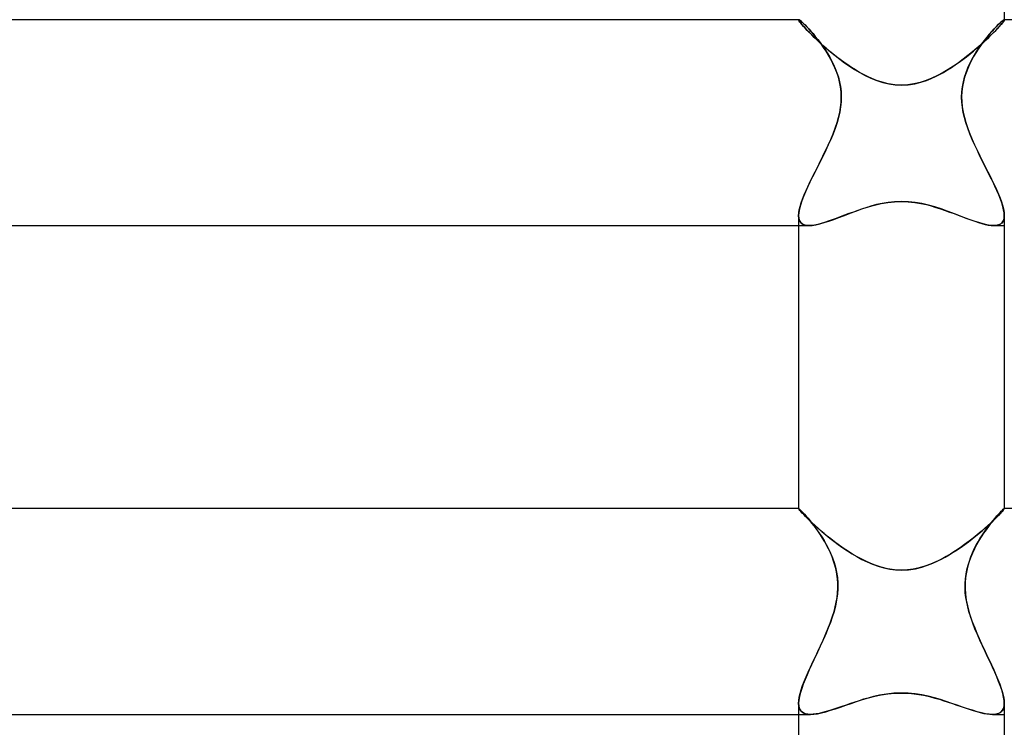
# Model space of a CAD drawing. Header units: millimetres. Extents: x -258 to 258, y -2 to 190.
# Tile 13 of 41: x -17 to 2, y 9 to 23. Entities that reach past the tile are written whole.
import ezdxf

# ---------------------------------------------------------------- set-up
doc = ezdxf.new("R2010")
doc.units = ezdxf.units.MM
doc.layers.add('HIDDEN', color=7, linetype='Continuous')
doc.layers.add('THICK', color=7, linetype='Continuous')

msp = doc.modelspace()

# ---------------------------------------------------------------- linework, layer by layer
at = {"layer": 'HIDDEN'}
for p, q in [((-2, 23), (-2, 22.997)), ((-2, 22.998), (-2, 22.999)), ((-2, 22.999), (-1.999, 22.999)), ((-1.999, 22.999), (-2, 22.999)), ((-2, 22.999), (-2, 22.998)), ((-2, 22.997), (-2, 22.998)), ((-2, 22.998), (-2, 22.997)), ((-1.997, 22.988), (-2, 22.997)), ((-2, 22.997), (-1.996, 22.986)), ((-1.999, 22.999), (-1.999, 23)), ((-1.999, 23), (-1.998, 23)), ((-1.998, 23), (-1.999, 23)), ((-1.999, 23), (-1.999, 22.999)), ((-1.998, 23), (-1.997, 23)), ((-1.997, 23), (-1.998, 23)), ((-1.986, 22.996), (-1.997, 23)), ((-1.989, 22.974), (-1.997, 22.988)), ((-1.996, 22.986), (-1.985, 22.967)), ((-1.969, 22.984), (-1.986, 22.996)), ((-1.946, 22.965), (-1.969, 22.984)), ((1.975, 22.988), (1.956, 22.974)), ((1.988, 22.997), (1.975, 22.988)), ((1.996, 22.986), (1.985, 22.967)), ((1.997, 23), (1.988, 22.997)), ((1.989, 22.974), (1.997, 22.988)), ((2, 22.997), (1.996, 22.986)), ((1.998, 23), (1.997, 23)), ((1.997, 23), (1.998, 23)), ((1.997, 22.988), (2, 22.997)), ((1.999, 23), (1.998, 23)), ((1.998, 23), (1.999, 23)), ((1.999, 22.999), (1.999, 23)), ((1.999, 23), (1.999, 22.999)), ((2, 22.999), (1.999, 22.999)), ((1.999, 22.999), (2, 22.999)), ((2, 23), (2, 22.997)), ((2, 22.998), (2, 22.999)), ((2, 22.999), (2, 22.998)), ((2, 22.997), (2, 22.998)), ((2, 22.998), (2, 22.997)), ((-1.976, 22.955), (-1.989, 22.974)), ((-1.985, 22.967), (-1.965, 22.941)), ((-1.957, 22.931), (-1.976, 22.955)), ((-1.965, 22.941), (-1.937, 22.907)), ((-1.934, 22.902), (-1.957, 22.931)), ((-1.917, 22.939), (-1.946, 22.965)), ((-1.937, 22.907), (-1.902, 22.866)), ((-1.905, 22.87), (-1.934, 22.902)), ((-1.883, 22.907), (-1.917, 22.939)), ((-1.872, 22.833), (-1.905, 22.87)), ((-1.902, 22.866), (-1.859, 22.82)), ((-1.845, 22.868), (-1.883, 22.907)), ((-1.834, 22.793), (-1.872, 22.833)), ((-1.859, 22.82), (-1.809, 22.767)), ((-1.803, 22.823), (-1.845, 22.868)), ((-1.792, 22.75), (-1.834, 22.793)), ((-1.759, 22.774), (-1.803, 22.823)), ((1.803, 22.823), (1.763, 22.778)), ((1.792, 22.75), (1.834, 22.793)), ((1.84, 22.863), (1.803, 22.823)), ((1.859, 22.82), (1.809, 22.767)), ((1.834, 22.793), (1.872, 22.833)), ((1.875, 22.898), (1.84, 22.863)), ((1.902, 22.866), (1.859, 22.82)), ((1.872, 22.833), (1.905, 22.87)), ((1.906, 22.929), (1.875, 22.898)), ((1.937, 22.907), (1.902, 22.866)), ((1.905, 22.87), (1.934, 22.902)), ((1.933, 22.954), (1.906, 22.929)), ((1.956, 22.974), (1.933, 22.954)), ((1.934, 22.902), (1.957, 22.931)), ((1.965, 22.941), (1.937, 22.907)), ((1.957, 22.931), (1.976, 22.955)), ((1.985, 22.967), (1.965, 22.941)), ((1.976, 22.955), (1.989, 22.974)), ((-1.809, 22.767), (-1.752, 22.71)), ((-1.746, 22.704), (-1.792, 22.75)), ((-1.712, 22.719), (-1.759, 22.774)), ((-1.752, 22.71), (-1.688, 22.648)), ((-1.697, 22.656), (-1.746, 22.704)), ((-1.664, 22.66), (-1.712, 22.719)), ((-1.644, 22.606), (-1.697, 22.656)), ((-1.688, 22.648), (-1.619, 22.583)), ((-1.614, 22.597), (-1.664, 22.66)), ((-1.587, 22.554), (-1.644, 22.606)), ((1.63, 22.618), (1.584, 22.557)), ((1.587, 22.554), (1.644, 22.606)), ((1.688, 22.648), (1.619, 22.583)), ((1.676, 22.675), (1.63, 22.618)), ((1.644, 22.606), (1.697, 22.656)), ((1.72, 22.729), (1.676, 22.675)), ((1.752, 22.71), (1.688, 22.648)), ((1.697, 22.656), (1.746, 22.704)), ((1.763, 22.778), (1.72, 22.729)), ((1.746, 22.704), (1.792, 22.75)), ((1.809, 22.767), (1.752, 22.71)), ((-1.619, 22.583), (-1.544, 22.515)), ((-1.565, 22.53), (-1.614, 22.597)), ((-1.528, 22.5), (-1.587, 22.554)), ((-1.515, 22.46), (-1.565, 22.53)), ((-1.544, 22.515), (-1.464, 22.445)), ((-1.466, 22.446), (-1.528, 22.5)), ((-1.467, 22.387), (-1.515, 22.46)), ((-1.401, 22.391), (-1.466, 22.446)), ((-1.464, 22.445), (-1.379, 22.374)), ((1.464, 22.445), (1.379, 22.374)), ((1.401, 22.391), (1.466, 22.446)), ((1.492, 22.425), (1.447, 22.355)), ((1.544, 22.515), (1.464, 22.445)), ((1.466, 22.446), (1.528, 22.5)), ((1.538, 22.492), (1.492, 22.425)), ((1.528, 22.5), (1.587, 22.554)), ((1.584, 22.557), (1.538, 22.492)), ((1.619, 22.583), (1.544, 22.515)), ((-1.42, 22.311), (-1.467, 22.387)), ((-1.375, 22.231), (-1.42, 22.311)), ((-1.334, 22.336), (-1.401, 22.391)), ((-1.379, 22.374), (-1.291, 22.302)), ((-1.332, 22.148), (-1.375, 22.231)), ((-1.264, 22.281), (-1.334, 22.336)), ((-1.291, 22.302), (-1.2, 22.232)), ((-1.193, 22.227), (-1.264, 22.281)), ((-1.2, 22.232), (-1.106, 22.163)), ((-1.12, 22.173), (-1.193, 22.227)), ((1.2, 22.232), (1.106, 22.163)), ((1.12, 22.173), (1.193, 22.227)), ((1.193, 22.227), (1.264, 22.281)), ((1.291, 22.302), (1.2, 22.232)), ((1.264, 22.281), (1.334, 22.336)), ((1.379, 22.374), (1.291, 22.302)), ((1.334, 22.336), (1.401, 22.391)), ((1.403, 22.282), (1.362, 22.206)), ((1.447, 22.355), (1.403, 22.282)), ((-1.293, 22.063), (-1.332, 22.148)), ((-1.258, 21.974), (-1.293, 22.063)), ((-1.046, 22.121), (-1.12, 22.173)), ((-1.106, 22.163), (-1.009, 22.096)), ((-0.97, 22.071), (-1.046, 22.121)), ((-1.009, 22.096), (-0.911, 22.033)), ((-0.894, 22.023), (-0.97, 22.071)), ((-0.911, 22.033), (-0.809, 21.973)), ((-0.816, 21.977), (-0.894, 22.023)), ((0.911, 22.033), (0.809, 21.973)), ((0.816, 21.977), (0.894, 22.023)), ((0.894, 22.023), (0.97, 22.071)), ((1.009, 22.096), (0.911, 22.033)), ((0.97, 22.071), (1.046, 22.121)), ((1.106, 22.163), (1.009, 22.096)), ((1.046, 22.121), (1.12, 22.173)), ((1.288, 22.05), (1.256, 21.968)), ((1.323, 22.129), (1.288, 22.05)), ((1.362, 22.206), (1.323, 22.129)), ((-1.228, 21.883), (-1.258, 21.974)), ((-1.204, 21.79), (-1.228, 21.883)), ((-0.738, 21.934), (-0.816, 21.977)), ((-0.809, 21.973), (-0.703, 21.916)), ((-0.66, 21.894), (-0.738, 21.934)), ((-0.703, 21.916), (-0.593, 21.863)), ((-0.579, 21.857), (-0.66, 21.894)), ((-0.593, 21.863), (-0.48, 21.818)), ((-0.484, 21.819), (-0.579, 21.857)), ((0.593, 21.863), (0.48, 21.818)), ((0.484, 21.819), (0.579, 21.857)), ((0.579, 21.857), (0.66, 21.894)), ((0.703, 21.916), (0.593, 21.863)), ((0.66, 21.894), (0.738, 21.934)), ((0.809, 21.973), (0.703, 21.916)), ((0.738, 21.934), (0.816, 21.977)), ((1.228, 21.882), (1.204, 21.793)), ((1.256, 21.968), (1.228, 21.882)), ((-1.186, 21.694), (-1.204, 21.79)), ((-1.174, 21.596), (-1.186, 21.694)), ((-0.377, 21.784), (-0.484, 21.819)), ((-0.48, 21.818), (-0.363, 21.78)), ((-0.259, 21.754), (-0.377, 21.784)), ((-0.363, 21.78), (-0.243, 21.751)), ((-0.13, 21.734), (-0.259, 21.754)), ((-0.243, 21.751), (-0.122, 21.734)), ((0, 21.728), (-0.13, 21.734)), ((-0.122, 21.734), (0, 21.728)), ((0, 21.728), (0.13, 21.734)), ((0.122, 21.734), (0, 21.728)), ((0.243, 21.751), (0.122, 21.734)), ((0.13, 21.734), (0.259, 21.754)), ((0.363, 21.78), (0.243, 21.751)), ((0.259, 21.754), (0.377, 21.784)), ((0.48, 21.818), (0.363, 21.78)), ((0.377, 21.784), (0.484, 21.819)), ((1.186, 21.7), (1.175, 21.605)), ((1.204, 21.793), (1.186, 21.7)), ((-1.17, 21.497), (-1.174, 21.596)), ((-1.174, 21.396), (-1.17, 21.497)), ((1.175, 21.605), (1.17, 21.507)), ((1.17, 21.507), (1.173, 21.406)), ((-1.202, 21.196), (-1.185, 21.296)), ((-1.185, 21.296), (-1.174, 21.396)), ((1.173, 21.406), (1.183, 21.305)), ((1.183, 21.305), (1.2, 21.203)), ((-1.253, 21), (-1.225, 21.097)), ((-1.225, 21.097), (-1.202, 21.196)), ((1.2, 21.203), (1.224, 21.101)), ((1.224, 21.101), (1.253, 21)), ((-1.331, 20.781), (-1.289, 20.89)), ((-1.289, 20.89), (-1.253, 21)), ((1.253, 21), (1.29, 20.889)), ((1.29, 20.889), (1.331, 20.78)), ((-1.377, 20.672), (-1.331, 20.781)), ((1.331, 20.78), (1.376, 20.673)), ((-1.476, 20.456), (-1.425, 20.563)), ((-1.425, 20.563), (-1.377, 20.672)), ((1.376, 20.673), (1.423, 20.568)), ((1.423, 20.568), (1.472, 20.463)), ((-1.579, 20.246), (-1.527, 20.35)), ((-1.527, 20.35), (-1.476, 20.456)), ((1.472, 20.463), (1.523, 20.358)), ((1.523, 20.358), (1.576, 20.253)), ((-1.68, 20.045), (-1.63, 20.144)), ((-1.63, 20.144), (-1.579, 20.246)), ((1.576, 20.253), (1.628, 20.149)), ((1.628, 20.149), (1.68, 20.046)), ((-1.774, 19.855), (-1.728, 19.949)), ((-1.728, 19.949), (-1.68, 20.045)), ((1.68, 20.046), (1.731, 19.944)), ((1.731, 19.944), (1.78, 19.844)), ((-1.856, 19.678), (-1.817, 19.765)), ((-1.817, 19.765), (-1.774, 19.855)), ((1.78, 19.844), (1.826, 19.746)), ((1.826, 19.746), (1.868, 19.653)), ((-1.924, 19.515), (-1.892, 19.595)), ((-1.892, 19.595), (-1.856, 19.678)), ((1.868, 19.653), (1.905, 19.563)), ((1.905, 19.563), (1.937, 19.478)), ((-1.987, 19.306), (-1.972, 19.37)), ((-1.972, 19.37), (-1.95, 19.44)), ((-1.95, 19.44), (-1.924, 19.515)), ((-0.769, 19.322), (-0.648, 19.361)), ((-0.669, 19.354), (-0.759, 19.325)), ((-0.579, 19.381), (-0.669, 19.354)), ((-0.648, 19.361), (-0.523, 19.396)), ((-0.484, 19.406), (-0.579, 19.381)), ((-0.523, 19.396), (-0.395, 19.426)), ((-0.378, 19.43), (-0.484, 19.406)), ((-0.395, 19.426), (-0.266, 19.449)), ((-0.26, 19.45), (-0.378, 19.43)), ((-0.266, 19.449), (-0.134, 19.463)), ((-0.133, 19.463), (-0.26, 19.45)), ((-0.134, 19.463), (0, 19.468)), ((0, 19.468), (-0.133, 19.463)), ((0.134, 19.463), (0, 19.468)), ((0, 19.468), (0.133, 19.463)), ((0.133, 19.463), (0.26, 19.45)), ((0.266, 19.449), (0.134, 19.463)), ((0.26, 19.45), (0.378, 19.43)), ((0.395, 19.426), (0.266, 19.449)), ((0.378, 19.43), (0.484, 19.406)), ((0.523, 19.396), (0.395, 19.426)), ((0.484, 19.406), (0.579, 19.381)), ((0.648, 19.361), (0.523, 19.396)), ((0.579, 19.381), (0.669, 19.354)), ((0.769, 19.322), (0.648, 19.361)), ((0.669, 19.354), (0.759, 19.325)), ((1.937, 19.478), (1.964, 19.398)), ((1.964, 19.398), (1.983, 19.323)), ((-2, 19.193), (-1.997, 19.246)), ((-2, 19.194), (-1.995, 19.134)), ((-1.996, 19.14), (-2, 19.193)), ((-1.997, 19.246), (-1.987, 19.306)), ((-1.317, 19.12), (-1.216, 19.157)), ((-1.19, 19.167), (-1.271, 19.137)), ((-1.216, 19.157), (-1.111, 19.197)), ((-1.107, 19.199), (-1.19, 19.167)), ((-1.111, 19.197), (-1.001, 19.239)), ((-1.022, 19.231), (-1.107, 19.199)), ((-0.936, 19.263), (-1.022, 19.231)), ((-1.001, 19.239), (-0.887, 19.281)), ((-0.848, 19.295), (-0.936, 19.263)), ((-0.887, 19.281), (-0.769, 19.322)), ((-0.759, 19.325), (-0.848, 19.295)), ((0.759, 19.325), (0.848, 19.295)), ((0.887, 19.281), (0.769, 19.322)), ((0.848, 19.295), (0.936, 19.263)), ((1.001, 19.239), (0.887, 19.281)), ((0.936, 19.263), (1.022, 19.231)), ((1.111, 19.197), (1.001, 19.239)), ((1.022, 19.231), (1.107, 19.199)), ((1.107, 19.199), (1.19, 19.167)), ((1.216, 19.157), (1.111, 19.197)), ((1.19, 19.167), (1.271, 19.137)), ((1.317, 19.12), (1.216, 19.157)), ((1.983, 19.323), (1.996, 19.255)), ((2, 19.194), (1.995, 19.134)), ((1.996, 19.255), (2, 19.194)), ((1.996, 19.14), (2, 19.193)), ((-2, 19), (-1.797, 19)), ((-1.983, 19.096), (-1.996, 19.14)), ((-1.995, 19.134), (-1.978, 19.085)), ((-1.961, 19.06), (-1.983, 19.096)), ((-1.978, 19.085), (-1.949, 19.047)), ((-1.931, 19.033), (-1.961, 19.06)), ((-1.949, 19.047), (-1.909, 19.021)), ((-1.893, 19.014), (-1.931, 19.033)), ((-1.909, 19.021), (-1.859, 19.005)), ((-1.848, 19.003), (-1.893, 19.014)), ((-1.859, 19.005), (-1.797, 19)), ((-1.796, 19), (-1.848, 19.003)), ((-1.797, 19), (-1.734, 19.004)), ((-1.745, 19.003), (-1.796, 19)), ((-1.689, 19.01), (-1.745, 19.003)), ((-1.734, 19.004), (-1.663, 19.015)), ((-1.628, 19.023), (-1.689, 19.01)), ((-1.663, 19.015), (-1.586, 19.033)), ((-1.564, 19.039), (-1.628, 19.023)), ((-1.586, 19.033), (-1.502, 19.057)), ((-1.495, 19.059), (-1.564, 19.039)), ((-1.502, 19.057), (-1.412, 19.086)), ((-1.424, 19.082), (-1.495, 19.059)), ((-1.349, 19.109), (-1.424, 19.082)), ((-1.412, 19.086), (-1.317, 19.12)), ((-1.271, 19.137), (-1.349, 19.109)), ((1.271, 19.137), (1.349, 19.109)), ((1.412, 19.086), (1.317, 19.12)), ((1.349, 19.109), (1.424, 19.082)), ((1.502, 19.057), (1.412, 19.086)), ((1.424, 19.082), (1.495, 19.059)), ((1.495, 19.059), (1.564, 19.039)), ((1.586, 19.033), (1.502, 19.057)), ((1.564, 19.039), (1.628, 19.023)), ((1.663, 19.015), (1.586, 19.033)), ((1.628, 19.023), (1.689, 19.01)), ((1.734, 19.004), (1.663, 19.015)), ((1.689, 19.01), (1.745, 19.003)), ((1.797, 19), (1.734, 19.004)), ((1.745, 19.003), (1.796, 19)), ((1.796, 19), (1.848, 19.003)), ((1.859, 19.005), (1.797, 19)), ((1.797, 19), (2, 19)), ((1.848, 19.003), (1.893, 19.014)), ((1.909, 19.021), (1.859, 19.005)), ((1.893, 19.014), (1.931, 19.033)), ((1.949, 19.047), (1.909, 19.021)), ((1.931, 19.033), (1.961, 19.06)), ((1.978, 19.085), (1.949, 19.047)), ((1.961, 19.06), (1.983, 19.096)), ((1.995, 19.134), (1.978, 19.085)), ((1.983, 19.096), (1.996, 19.14)), ((-2, 13.499), (-2, 13.5)), ((-2, 13.5), (-2, 13.5)), ((-2, 13.5), (-2, 13.5)), ((-2, 13.5), (-1.999, 13.5)), ((-1.999, 13.5), (-2, 13.5)), ((-2, 13.5), (-2, 13.5)), ((-2, 13.5), (-2, 13.5)), ((-2, 13.5), (-2, 13.499)), ((-2, 13.5), (-2, 13.499)), ((-1.997, 13.493), (-2, 13.499)), ((-2, 13.499), (-2, 13.499)), ((-2, 13.499), (-2, 13.499)), ((-2, 13.499), (-1.997, 13.492)), ((-1.999, 13.5), (-1.999, 13.5)), ((-1.993, 13.497), (-1.999, 13.5)), ((-1.999, 13.5), (-1.999, 13.5)), ((-1.989, 13.481), (-1.997, 13.493)), ((-1.997, 13.492), (-1.987, 13.479)), ((-1.981, 13.487), (-1.993, 13.497)), ((-1.975, 13.463), (-1.989, 13.481)), ((-1.987, 13.479), (-1.972, 13.46)), ((-1.964, 13.472), (-1.981, 13.487)), ((-1.955, 13.441), (-1.975, 13.463)), ((-1.972, 13.46), (-1.949, 13.434)), ((-1.942, 13.451), (-1.964, 13.472)), ((-1.93, 13.413), (-1.955, 13.441)), ((-1.949, 13.434), (-1.92, 13.402)), ((-1.917, 13.424), (-1.942, 13.451)), ((-1.9, 13.382), (-1.93, 13.413)), ((-1.887, 13.392), (-1.917, 13.424)), ((1.917, 13.424), (1.887, 13.392)), ((1.9, 13.382), (1.93, 13.413)), ((1.943, 13.451), (1.917, 13.424)), ((1.949, 13.434), (1.92, 13.402)), ((1.93, 13.413), (1.955, 13.441)), ((1.964, 13.472), (1.943, 13.451)), ((1.972, 13.46), (1.949, 13.434)), ((1.955, 13.441), (1.975, 13.463)), ((1.981, 13.488), (1.964, 13.472)), ((1.987, 13.479), (1.972, 13.46)), ((1.975, 13.463), (1.989, 13.481)), ((1.993, 13.497), (1.981, 13.488)), ((1.997, 13.492), (1.987, 13.479)), ((1.989, 13.481), (1.997, 13.493)), ((1.999, 13.5), (1.993, 13.497)), ((1.997, 13.493), (2, 13.499)), ((2, 13.499), (1.997, 13.492)), ((2, 13.5), (1.999, 13.5)), ((1.999, 13.5), (1.999, 13.5)), ((1.999, 13.5), (1.999, 13.5)), ((1.999, 13.5), (2, 13.5)), ((2, 13.499), (2, 13.5)), ((2, 13.5), (2, 13.5)), ((2, 13.5), (2, 13.5)), ((2, 13.5), (2, 13.5)), ((2, 13.5), (2, 13.5)), ((2, 13.5), (2, 13.499)), ((2, 13.5), (2, 13.499)), ((2, 13.499), (2, 13.499)), ((2, 13.499), (2, 13.499)), ((-1.92, 13.402), (-1.884, 13.365)), ((-1.865, 13.346), (-1.9, 13.382)), ((-1.854, 13.356), (-1.887, 13.392)), ((-1.884, 13.365), (-1.842, 13.323)), ((-1.826, 13.307), (-1.865, 13.346)), ((-1.819, 13.314), (-1.854, 13.356)), ((-1.842, 13.323), (-1.794, 13.276)), ((-1.782, 13.264), (-1.826, 13.307)), ((-1.781, 13.269), (-1.819, 13.314)), ((-1.794, 13.276), (-1.74, 13.225)), ((-1.734, 13.219), (-1.782, 13.264)), ((-1.741, 13.219), (-1.781, 13.269)), ((-1.7, 13.166), (-1.741, 13.219)), ((-1.74, 13.225), (-1.681, 13.17)), ((-1.682, 13.171), (-1.734, 13.219)), ((1.74, 13.225), (1.681, 13.17)), ((1.682, 13.171), (1.734, 13.219)), ((1.734, 13.219), (1.782, 13.264)), ((1.776, 13.263), (1.734, 13.21)), ((1.794, 13.276), (1.74, 13.225)), ((1.816, 13.311), (1.776, 13.263)), ((1.782, 13.264), (1.826, 13.307)), ((1.842, 13.323), (1.794, 13.276)), ((1.853, 13.354), (1.816, 13.311)), ((1.826, 13.307), (1.865, 13.346)), ((1.884, 13.365), (1.842, 13.323)), ((1.887, 13.392), (1.853, 13.354)), ((1.865, 13.346), (1.9, 13.382)), ((1.92, 13.402), (1.884, 13.365)), ((-1.659, 13.11), (-1.7, 13.166)), ((-1.627, 13.122), (-1.682, 13.171)), ((-1.681, 13.17), (-1.616, 13.112)), ((-1.617, 13.05), (-1.659, 13.11)), ((-1.568, 13.07), (-1.627, 13.122)), ((-1.575, 12.988), (-1.617, 13.05)), ((-1.616, 13.112), (-1.547, 13.052)), ((-1.506, 13.018), (-1.568, 13.07)), ((-1.547, 13.052), (-1.473, 12.99)), ((1.547, 13.052), (1.473, 12.99)), ((1.506, 13.018), (1.568, 13.07)), ((1.616, 13.112), (1.547, 13.052)), ((1.598, 13.023), (1.552, 12.952)), ((1.568, 13.07), (1.627, 13.122)), ((1.644, 13.09), (1.598, 13.023)), ((1.681, 13.17), (1.616, 13.112)), ((1.627, 13.122), (1.682, 13.171)), ((1.69, 13.152), (1.644, 13.09)), ((1.734, 13.21), (1.69, 13.152)), ((-1.533, 12.923), (-1.575, 12.988)), ((-1.493, 12.856), (-1.533, 12.923)), ((-1.442, 12.965), (-1.506, 13.018)), ((-1.455, 12.787), (-1.493, 12.856)), ((-1.473, 12.99), (-1.395, 12.927)), ((-1.374, 12.911), (-1.442, 12.965)), ((-1.395, 12.927), (-1.314, 12.864)), ((-1.305, 12.857), (-1.374, 12.911)), ((-1.314, 12.864), (-1.229, 12.801)), ((-1.233, 12.804), (-1.305, 12.857)), ((1.314, 12.864), (1.229, 12.801)), ((1.233, 12.804), (1.305, 12.857)), ((1.305, 12.857), (1.374, 12.911)), ((1.395, 12.927), (1.314, 12.864)), ((1.374, 12.911), (1.442, 12.965)), ((1.473, 12.99), (1.395, 12.927)), ((1.442, 12.965), (1.506, 13.018)), ((1.506, 12.878), (1.462, 12.8)), ((1.552, 12.952), (1.506, 12.878)), ((-1.417, 12.715), (-1.455, 12.787)), ((-1.382, 12.64), (-1.417, 12.715)), ((-1.349, 12.562), (-1.382, 12.64)), ((-1.159, 12.751), (-1.233, 12.804)), ((-1.229, 12.801), (-1.142, 12.739)), ((-1.084, 12.7), (-1.159, 12.751)), ((-1.142, 12.739), (-1.053, 12.679)), ((-1.008, 12.65), (-1.084, 12.7)), ((-1.053, 12.679), (-0.961, 12.621)), ((-0.93, 12.603), (-1.008, 12.65)), ((0.93, 12.603), (1.008, 12.65)), ((1.053, 12.679), (0.961, 12.621)), ((1.008, 12.65), (1.084, 12.7)), ((1.142, 12.739), (1.053, 12.679)), ((1.084, 12.7), (1.159, 12.751)), ((1.229, 12.801), (1.142, 12.739)), ((1.159, 12.751), (1.233, 12.804)), ((1.419, 12.718), (1.379, 12.633)), ((1.462, 12.8), (1.419, 12.718)), ((-1.32, 12.481), (-1.349, 12.562)), ((-1.294, 12.398), (-1.32, 12.481)), ((-0.961, 12.621), (-0.867, 12.566)), ((-0.852, 12.557), (-0.93, 12.603)), ((-0.867, 12.566), (-0.769, 12.513)), ((-0.773, 12.515), (-0.852, 12.557)), ((-0.693, 12.475), (-0.773, 12.515)), ((-0.769, 12.513), (-0.667, 12.463)), ((-0.608, 12.437), (-0.693, 12.475)), ((-0.667, 12.463), (-0.562, 12.418)), ((0.667, 12.463), (0.562, 12.418)), ((0.608, 12.437), (0.693, 12.475)), ((0.769, 12.513), (0.667, 12.463)), ((0.693, 12.475), (0.773, 12.515)), ((0.867, 12.566), (0.769, 12.513)), ((0.773, 12.515), (0.852, 12.557)), ((0.852, 12.557), (0.93, 12.603)), ((0.961, 12.621), (0.867, 12.566)), ((1.311, 12.455), (1.283, 12.36)), ((1.343, 12.545), (1.311, 12.455)), ((1.379, 12.633), (1.343, 12.545)), ((-1.272, 12.313), (-1.294, 12.398)), ((-1.255, 12.226), (-1.272, 12.313)), ((-0.509, 12.398), (-0.608, 12.437)), ((-0.562, 12.418), (-0.454, 12.379)), ((-0.396, 12.362), (-0.509, 12.398)), ((-0.454, 12.379), (-0.343, 12.347)), ((-0.271, 12.331), (-0.396, 12.362)), ((-0.343, 12.347), (-0.229, 12.324)), ((-0.136, 12.311), (-0.271, 12.331)), ((-0.229, 12.324), (-0.115, 12.309)), ((0, 12.304), (-0.136, 12.311)), ((-0.115, 12.309), (0, 12.304)), ((0, 12.304), (0.136, 12.311)), ((0.115, 12.309), (0, 12.304)), ((0.229, 12.324), (0.115, 12.309)), ((0.136, 12.311), (0.271, 12.331)), ((0.343, 12.347), (0.229, 12.324)), ((0.271, 12.331), (0.396, 12.362)), ((0.454, 12.379), (0.343, 12.347)), ((0.396, 12.362), (0.509, 12.398)), ((0.562, 12.418), (0.454, 12.379)), ((0.509, 12.398), (0.608, 12.437)), ((1.262, 12.262), (1.246, 12.16)), ((1.283, 12.36), (1.262, 12.262)), ((-1.243, 12.136), (-1.255, 12.226)), ((-1.237, 12.045), (-1.243, 12.136)), ((1.246, 12.16), (1.238, 12.054)), ((-1.242, 11.862), (-1.237, 11.954)), ((-1.237, 11.954), (-1.237, 12.045)), ((1.238, 12.054), (1.237, 11.946)), ((1.237, 11.946), (1.245, 11.835)), ((-1.269, 11.679), (-1.253, 11.77)), ((-1.253, 11.77), (-1.242, 11.862)), ((1.245, 11.835), (1.261, 11.723)), ((1.261, 11.723), (1.283, 11.612)), ((-1.347, 11.388), (-1.312, 11.5)), ((-1.312, 11.5), (-1.289, 11.589)), ((-1.289, 11.589), (-1.269, 11.679)), ((1.283, 11.612), (1.312, 11.5)), ((1.312, 11.5), (1.345, 11.393)), ((-1.387, 11.276), (-1.347, 11.388)), ((1.345, 11.393), (1.383, 11.286)), ((-1.477, 11.053), (-1.43, 11.164)), ((-1.43, 11.164), (-1.387, 11.276)), ((1.383, 11.286), (1.424, 11.181)), ((1.424, 11.181), (1.467, 11.077)), ((-1.576, 10.833), (-1.526, 10.943)), ((-1.526, 10.943), (-1.477, 11.053)), ((1.467, 11.077), (1.512, 10.974)), ((1.512, 10.974), (1.559, 10.87)), ((-1.675, 10.621), (-1.626, 10.726)), ((-1.626, 10.726), (-1.576, 10.833)), ((1.559, 10.87), (1.607, 10.767)), ((1.607, 10.767), (1.655, 10.665)), ((-1.723, 10.519), (-1.675, 10.621)), ((1.655, 10.665), (1.703, 10.563)), ((1.703, 10.563), (1.75, 10.463)), ((-1.813, 10.324), (-1.769, 10.42)), ((-1.769, 10.42), (-1.723, 10.519)), ((1.75, 10.463), (1.795, 10.365)), ((1.795, 10.365), (1.837, 10.269)), ((-1.89, 10.143), (-1.853, 10.232)), ((-1.853, 10.232), (-1.813, 10.324)), ((1.837, 10.269), (1.876, 10.176)), ((1.876, 10.176), (1.911, 10.087)), ((-1.971, 9.905), (-1.949, 9.98)), ((-1.949, 9.98), (-1.922, 10.059)), ((-1.922, 10.059), (-1.89, 10.143)), ((1.911, 10.087), (1.941, 10.003)), ((1.941, 10.003), (1.966, 9.923)), ((-2, 9.716), (-1.997, 9.773)), ((-1.997, 9.773), (-1.987, 9.836)), ((-1.987, 9.836), (-1.971, 9.905)), ((-0.824, 9.767), (-0.909, 9.739)), ((-0.872, 9.752), (-0.759, 9.787)), ((-0.737, 9.794), (-0.824, 9.767)), ((-0.759, 9.787), (-0.642, 9.821)), ((-0.649, 9.819), (-0.737, 9.794)), ((-0.547, 9.846), (-0.649, 9.819)), ((-0.642, 9.821), (-0.52, 9.852)), ((-0.428, 9.872), (-0.547, 9.846)), ((-0.52, 9.852), (-0.394, 9.879)), ((-0.294, 9.895), (-0.428, 9.872)), ((-0.394, 9.879), (-0.264, 9.899)), ((-0.148, 9.911), (-0.294, 9.895)), ((-0.264, 9.899), (-0.133, 9.912)), ((0, 9.916), (-0.148, 9.911)), ((-0.133, 9.912), (0, 9.916)), ((0.133, 9.912), (0, 9.916)), ((0, 9.916), (0.148, 9.911)), ((0.264, 9.899), (0.133, 9.912)), ((0.148, 9.911), (0.294, 9.895)), ((0.394, 9.879), (0.264, 9.899)), ((0.294, 9.895), (0.428, 9.872)), ((0.52, 9.852), (0.394, 9.879)), ((0.428, 9.872), (0.547, 9.846)), ((0.642, 9.821), (0.52, 9.852)), ((0.547, 9.846), (0.649, 9.819)), ((0.759, 9.787), (0.642, 9.821)), ((0.649, 9.819), (0.737, 9.794)), ((0.737, 9.794), (0.824, 9.767)), ((0.872, 9.752), (0.759, 9.787)), ((0.824, 9.767), (0.909, 9.739)), ((1.966, 9.923), (1.984, 9.848)), ((1.984, 9.848), (1.996, 9.779)), ((1.996, 9.779), (2, 9.717)), ((-2, 9.717), (-1.996, 9.659)), ((-1.996, 9.663), (-2, 9.716)), ((-1.985, 9.618), (-1.996, 9.663)), ((-1.996, 9.659), (-1.982, 9.61)), ((-1.966, 9.58), (-1.985, 9.618)), ((-1.982, 9.61), (-1.959, 9.57)), ((-1.941, 9.55), (-1.966, 9.58)), ((-1.471, 9.553), (-1.381, 9.58)), ((-1.392, 9.577), (-1.464, 9.555)), ((-1.316, 9.601), (-1.392, 9.577)), ((-1.381, 9.58), (-1.286, 9.611)), ((-1.238, 9.627), (-1.316, 9.601)), ((-1.286, 9.611), (-1.187, 9.644)), ((-1.159, 9.654), (-1.238, 9.627)), ((-1.187, 9.644), (-1.085, 9.679)), ((-1.077, 9.682), (-1.159, 9.654)), ((-1.085, 9.679), (-0.98, 9.715)), ((-0.994, 9.711), (-1.077, 9.682)), ((-0.909, 9.739), (-0.994, 9.711)), ((-0.98, 9.715), (-0.872, 9.752)), ((0.98, 9.715), (0.872, 9.752)), ((0.909, 9.739), (0.994, 9.711)), ((1.085, 9.679), (0.98, 9.715)), ((0.994, 9.711), (1.077, 9.682)), ((1.077, 9.682), (1.159, 9.654)), ((1.187, 9.644), (1.085, 9.679)), ((1.159, 9.654), (1.238, 9.627)), ((1.286, 9.611), (1.187, 9.644)), ((1.238, 9.627), (1.316, 9.601)), ((1.381, 9.58), (1.286, 9.611)), ((1.316, 9.601), (1.392, 9.577)), ((1.471, 9.553), (1.381, 9.58)), ((1.392, 9.577), (1.464, 9.555)), ((1.941, 9.55), (1.966, 9.58)), ((1.982, 9.61), (1.959, 9.57)), ((1.966, 9.58), (1.985, 9.618)), ((1.996, 9.659), (1.982, 9.61)), ((1.985, 9.618), (1.996, 9.663)), ((2, 9.717), (1.996, 9.659)), ((1.996, 9.663), (2, 9.716)), ((-2, 9.5), (-1.772, 9.5)), ((-1.959, 9.57), (-1.926, 9.539)), ((-1.908, 9.528), (-1.941, 9.55)), ((-1.926, 9.539), (-1.884, 9.517)), ((-1.868, 9.512), (-1.908, 9.528)), ((-1.884, 9.517), (-1.832, 9.504)), ((-1.823, 9.503), (-1.868, 9.512)), ((-1.832, 9.504), (-1.772, 9.5)), ((-1.772, 9.5), (-1.823, 9.503)), ((-1.772, 9.5), (-1.707, 9.504)), ((-1.718, 9.503), (-1.772, 9.5)), ((-1.66, 9.51), (-1.718, 9.503)), ((-1.707, 9.504), (-1.635, 9.514)), ((-1.599, 9.521), (-1.66, 9.51)), ((-1.635, 9.514), (-1.556, 9.531)), ((-1.533, 9.537), (-1.599, 9.521)), ((-1.556, 9.531), (-1.471, 9.553)), ((-1.464, 9.555), (-1.533, 9.537)), ((1.464, 9.555), (1.533, 9.537)), ((1.556, 9.531), (1.471, 9.553)), ((1.533, 9.537), (1.599, 9.521)), ((1.635, 9.514), (1.556, 9.531)), ((1.599, 9.521), (1.66, 9.51)), ((1.707, 9.504), (1.635, 9.514)), ((1.66, 9.51), (1.718, 9.503)), ((1.772, 9.5), (1.707, 9.504)), ((1.718, 9.503), (1.772, 9.5)), ((1.832, 9.504), (1.772, 9.5)), ((1.772, 9.5), (1.823, 9.503)), ((1.772, 9.5), (2, 9.5)), ((1.823, 9.503), (1.868, 9.512)), ((1.884, 9.517), (1.832, 9.504)), ((1.868, 9.512), (1.908, 9.528)), ((1.926, 9.539), (1.884, 9.517)), ((1.908, 9.528), (1.941, 9.55)), ((1.959, 9.57), (1.926, 9.539))]:
    msp.add_line(p, q, dxfattribs=at)
at = {"layer": 'THICK'}
for p, q in [((2, 28.672), (2, 23)), ((-1.997, 23), (-207.24, 23)), ((-1.997, 23), (-1.988, 22.997)), ((-1.988, 22.997), (-1.975, 22.988)), ((-1.975, 22.988), (-1.956, 22.974)), ((1.946, 22.965), (1.969, 22.984)), ((1.969, 22.984), (1.986, 22.996)), ((1.986, 22.996), (1.997, 23)), ((207.24, 23), (1.997, 23)), ((-1.956, 22.974), (-1.933, 22.954)), ((-1.933, 22.954), (-1.906, 22.929)), ((-1.906, 22.929), (-1.875, 22.898)), ((-1.875, 22.898), (-1.84, 22.863)), ((-1.84, 22.863), (-1.803, 22.823)), ((-1.803, 22.823), (-1.763, 22.778)), ((1.759, 22.774), (1.803, 22.823)), ((1.803, 22.823), (1.845, 22.868)), ((1.845, 22.868), (1.883, 22.907)), ((1.883, 22.907), (1.917, 22.939)), ((1.917, 22.939), (1.946, 22.965)), ((-1.763, 22.778), (-1.72, 22.729)), ((-1.72, 22.729), (-1.676, 22.675)), ((-1.676, 22.675), (-1.63, 22.618)), ((-1.63, 22.618), (-1.584, 22.557)), ((1.614, 22.597), (1.664, 22.66)), ((1.664, 22.66), (1.712, 22.719)), ((1.712, 22.719), (1.759, 22.774)), ((-1.584, 22.557), (-1.538, 22.492)), ((-1.538, 22.492), (-1.492, 22.425)), ((-1.492, 22.425), (-1.447, 22.355)), ((1.467, 22.387), (1.515, 22.46)), ((1.515, 22.46), (1.565, 22.53)), ((1.565, 22.53), (1.614, 22.597)), ((-1.447, 22.355), (-1.403, 22.282)), ((-1.403, 22.282), (-1.362, 22.206)), ((1.332, 22.148), (1.375, 22.231)), ((1.375, 22.231), (1.42, 22.311)), ((1.42, 22.311), (1.467, 22.387)), ((-1.362, 22.206), (-1.323, 22.129)), ((-1.323, 22.129), (-1.288, 22.05)), ((-1.288, 22.05), (-1.256, 21.968)), ((1.258, 21.974), (1.293, 22.063)), ((1.293, 22.063), (1.332, 22.148)), ((-1.256, 21.968), (-1.228, 21.882)), ((-1.228, 21.882), (-1.204, 21.793)), ((1.204, 21.79), (1.228, 21.883)), ((1.228, 21.883), (1.258, 21.974)), ((-1.204, 21.793), (-1.186, 21.7)), ((-1.186, 21.7), (-1.175, 21.605)), ((1.174, 21.596), (1.186, 21.694)), ((1.186, 21.694), (1.204, 21.79)), ((-1.175, 21.605), (-1.17, 21.507)), ((-1.17, 21.507), (-1.173, 21.406)), ((1.17, 21.497), (1.174, 21.596)), ((1.174, 21.396), (1.17, 21.497)), ((-1.183, 21.305), (-1.2, 21.203)), ((-1.173, 21.406), (-1.183, 21.305)), ((1.185, 21.296), (1.174, 21.396)), ((1.202, 21.196), (1.185, 21.296)), ((-1.224, 21.101), (-1.253, 21)), ((-1.2, 21.203), (-1.224, 21.101)), ((1.225, 21.097), (1.202, 21.196)), ((1.253, 21), (1.225, 21.097)), ((-1.29, 20.889), (-1.331, 20.78)), ((-1.253, 21), (-1.29, 20.889)), ((1.289, 20.89), (1.253, 21)), ((1.331, 20.781), (1.289, 20.89)), ((-1.331, 20.78), (-1.376, 20.673)), ((1.377, 20.672), (1.331, 20.781)), ((-1.423, 20.568), (-1.472, 20.463)), ((-1.376, 20.673), (-1.423, 20.568)), ((1.425, 20.563), (1.377, 20.672)), ((1.476, 20.456), (1.425, 20.563)), ((-1.523, 20.358), (-1.576, 20.253)), ((-1.472, 20.463), (-1.523, 20.358)), ((1.527, 20.35), (1.476, 20.456)), ((1.579, 20.246), (1.527, 20.35)), ((-1.628, 20.149), (-1.68, 20.046)), ((-1.576, 20.253), (-1.628, 20.149)), ((1.63, 20.144), (1.579, 20.246)), ((1.68, 20.045), (1.63, 20.144)), ((-1.731, 19.944), (-1.78, 19.844)), ((-1.68, 20.046), (-1.731, 19.944)), ((1.728, 19.949), (1.68, 20.045)), ((1.774, 19.855), (1.728, 19.949)), ((-1.826, 19.746), (-1.868, 19.653)), ((-1.78, 19.844), (-1.826, 19.746)), ((1.817, 19.765), (1.774, 19.855)), ((1.856, 19.678), (1.817, 19.765)), ((-1.905, 19.563), (-1.937, 19.478)), ((-1.868, 19.653), (-1.905, 19.563)), ((1.892, 19.595), (1.856, 19.678)), ((1.924, 19.515), (1.892, 19.595)), ((-1.964, 19.398), (-1.983, 19.323)), ((-1.937, 19.478), (-1.964, 19.398)), ((1.95, 19.44), (1.924, 19.515)), ((1.972, 19.37), (1.95, 19.44)), ((1.987, 19.306), (1.972, 19.37)), ((-1.996, 19.255), (-2, 19.194)), ((-2, 19.193), (-2, 13.5)), ((-1.983, 19.323), (-1.996, 19.255)), ((1.997, 19.246), (1.987, 19.306)), ((2, 19.193), (1.997, 19.246)), ((2, 19.193), (2, 13.5)), ((-207.242, 19), (-2, 19)), ((-1.999, 13.5), (-209.615, 13.5)), ((-1.999, 13.5), (-1.993, 13.497)), ((-1.993, 13.497), (-1.981, 13.488)), ((-1.981, 13.488), (-1.964, 13.472)), ((-1.964, 13.472), (-1.943, 13.451)), ((-1.943, 13.451), (-1.917, 13.424)), ((-1.917, 13.424), (-1.887, 13.392)), ((1.887, 13.392), (1.917, 13.424)), ((1.917, 13.424), (1.942, 13.451)), ((1.942, 13.451), (1.964, 13.472)), ((1.964, 13.472), (1.981, 13.487)), ((1.981, 13.487), (1.993, 13.497)), ((1.993, 13.497), (1.999, 13.5)), ((209.615, 13.5), (1.999, 13.5)), ((-1.887, 13.392), (-1.853, 13.354)), ((-1.853, 13.354), (-1.816, 13.311)), ((-1.816, 13.311), (-1.776, 13.263)), ((-1.776, 13.263), (-1.734, 13.21)), ((1.7, 13.166), (1.741, 13.219)), ((1.741, 13.219), (1.781, 13.269)), ((1.781, 13.269), (1.819, 13.314)), ((1.819, 13.314), (1.854, 13.356)), ((1.854, 13.356), (1.887, 13.392)), ((-1.734, 13.21), (-1.69, 13.152)), ((-1.69, 13.152), (-1.644, 13.09)), ((-1.644, 13.09), (-1.598, 13.023)), ((-1.598, 13.023), (-1.552, 12.952)), ((1.575, 12.988), (1.617, 13.05)), ((1.617, 13.05), (1.659, 13.11)), ((1.659, 13.11), (1.7, 13.166)), ((-1.552, 12.952), (-1.506, 12.878)), ((-1.506, 12.878), (-1.462, 12.8)), ((1.455, 12.787), (1.493, 12.856)), ((1.493, 12.856), (1.533, 12.923)), ((1.533, 12.923), (1.575, 12.988)), ((-1.462, 12.8), (-1.419, 12.718)), ((-1.419, 12.718), (-1.379, 12.633)), ((1.349, 12.562), (1.382, 12.64)), ((1.382, 12.64), (1.417, 12.715)), ((1.417, 12.715), (1.455, 12.787)), ((-1.379, 12.633), (-1.343, 12.545)), ((-1.343, 12.545), (-1.311, 12.455)), ((-1.311, 12.455), (-1.283, 12.36)), ((1.294, 12.398), (1.32, 12.481)), ((1.32, 12.481), (1.349, 12.562)), ((-1.283, 12.36), (-1.262, 12.262)), ((-1.262, 12.262), (-1.246, 12.16)), ((1.255, 12.226), (1.272, 12.313)), ((1.272, 12.313), (1.294, 12.398)), ((-1.246, 12.16), (-1.238, 12.054)), ((1.237, 12.045), (1.243, 12.136)), ((1.243, 12.136), (1.255, 12.226)), ((-1.237, 11.946), (-1.245, 11.835)), ((-1.238, 12.054), (-1.237, 11.946)), ((1.237, 11.954), (1.237, 12.045)), ((1.242, 11.862), (1.237, 11.954)), ((-1.261, 11.723), (-1.283, 11.612)), ((-1.245, 11.835), (-1.261, 11.723)), ((1.253, 11.77), (1.242, 11.862)), ((1.269, 11.679), (1.253, 11.77)), ((-1.312, 11.5), (-1.345, 11.393)), ((-1.283, 11.612), (-1.312, 11.5)), ((1.289, 11.589), (1.269, 11.679)), ((1.312, 11.5), (1.289, 11.589)), ((1.347, 11.388), (1.312, 11.5)), ((-1.345, 11.393), (-1.383, 11.286)), ((1.387, 11.276), (1.347, 11.388)), ((-1.424, 11.181), (-1.467, 11.077)), ((-1.383, 11.286), (-1.424, 11.181)), ((1.43, 11.164), (1.387, 11.276)), ((1.477, 11.053), (1.43, 11.164)), ((-1.512, 10.974), (-1.559, 10.87)), ((-1.467, 11.077), (-1.512, 10.974)), ((1.526, 10.943), (1.477, 11.053)), ((1.576, 10.833), (1.526, 10.943)), ((-1.607, 10.767), (-1.655, 10.665)), ((-1.559, 10.87), (-1.607, 10.767)), ((1.626, 10.726), (1.576, 10.833)), ((1.675, 10.621), (1.626, 10.726)), ((-1.703, 10.563), (-1.75, 10.463)), ((-1.655, 10.665), (-1.703, 10.563)), ((1.723, 10.519), (1.675, 10.621)), ((-1.795, 10.365), (-1.837, 10.269)), ((-1.75, 10.463), (-1.795, 10.365)), ((1.769, 10.42), (1.723, 10.519)), ((1.813, 10.324), (1.769, 10.42)), ((-1.876, 10.176), (-1.911, 10.087)), ((-1.837, 10.269), (-1.876, 10.176)), ((1.853, 10.232), (1.813, 10.324)), ((1.89, 10.143), (1.853, 10.232)), ((-1.941, 10.003), (-1.966, 9.923)), ((-1.911, 10.087), (-1.941, 10.003)), ((1.922, 10.059), (1.89, 10.143)), ((1.949, 9.98), (1.922, 10.059)), ((1.971, 9.905), (1.949, 9.98)), ((-1.996, 9.779), (-2, 9.717)), ((-1.984, 9.848), (-1.996, 9.779)), ((-1.966, 9.923), (-1.984, 9.848)), ((1.987, 9.836), (1.971, 9.905)), ((1.997, 9.773), (1.987, 9.836)), ((2, 9.716), (1.997, 9.773)), ((-2, 9.716), (-2, 4)), ((2, 9.716), (2, 4)), ((-209.618, 9.5), (-2, 9.5))]:
    msp.add_line(p, q, dxfattribs=at)

doc.saveas('drawing.dxf')
